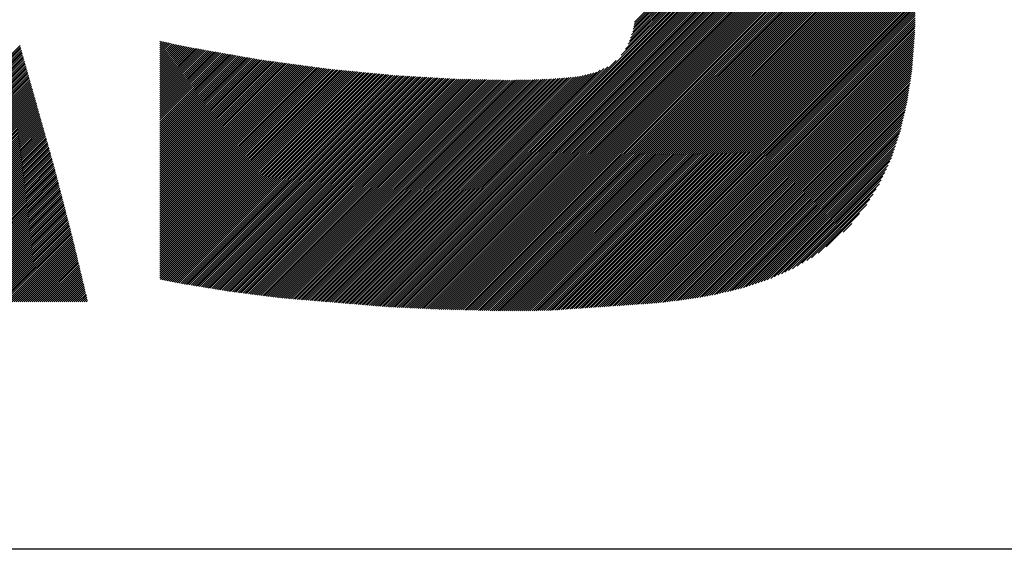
# Model space of a CAD drawing. Header units: millimetres. Extents: x 0 to 840, y 0 to 594.
# Tile 17 of 139: x 198.46 to 202.83, y 274.92 to 277.27. Entities that reach past the tile are written whole.
import ezdxf

# ---------------------------------------------------------------- set-up
doc = ezdxf.new("R2010")
doc.units = ezdxf.units.MM
doc.header["$LTSCALE"] = 0.36378
doc.layers.add('NoLayerName_001', color=7, linetype='Continuous')
doc.layers.add('NoLayerName_002', color=7, linetype='Continuous')

# ---------------------------------------------------------------- blocks, each defined once
blk = doc.blocks.new('JZB_0013')
at = {"layer": 'NoLayerName_002', "color": 164, "linetype": 'Continuous', "lineweight": 25}
for p, q in [((10.9708, 1.2133), (11.9931, 2.2356)), ((10.9757, 1.2271), (11.989, 2.2404)), ((10.9807, 1.241), (11.9849, 2.2452)), ((10.9835, 1.2527), (11.9808, 2.25)), ((10.9851, 1.2632), (11.9767, 2.2548)), ((10.9868, 1.2738), (11.9726, 2.2596)), ((10.9885, 1.2844), (11.9685, 2.2644)), ((9.8252, 0.0231), (12.0129, 2.2108)), ((9.8334, 0.0224), (12.0165, 2.2055)), ((9.8416, 0.0217), (12.0201, 2.2003)), ((9.8498, 0.021), (12.0238, 2.195)), ((9.8581, 0.0204), (12.0274, 2.1897)), ((10.9298, 1.1367), (12.0092, 2.2161)), ((10.948, 1.1637), (12.0055, 2.2212)), ((10.9609, 1.1856), (12.0014, 2.226)), ((10.9659, 1.1994), (11.9972, 2.2308)), ((9.8663, 0.0197), (12.031, 2.1844)), ((9.8745, 0.019), (12.0347, 2.1792)), ((9.8827, 0.0183), (12.0383, 2.1739)), ((9.8911, 0.0177), (12.042, 2.1686)), ((9.8996, 0.0173), (12.0456, 2.1634)), ((9.9081, 0.0169), (12.0492, 2.1581)), ((9.9166, 0.0165), (12.0529, 2.1528)), ((9.9251, 0.0161), (12.0565, 2.1476)), ((9.9336, 0.0157), (12.0602, 2.1423)), ((9.9421, 0.0153), (12.0636, 2.1368)), ((9.9506, 0.0149), (12.0667, 2.131)), ((9.9591, 0.0145), (12.0699, 2.1253)), ((9.9676, 0.0141), (12.073, 2.1195)), ((9.9761, 0.0137), (12.0762, 2.1138)), ((9.9846, 0.0133), (12.0793, 2.108)), ((9.9931, 0.0128), (12.0825, 2.1023)), ((10.0016, 0.0124), (12.0856, 2.0965)), ((10.0101, 0.012), (12.0888, 2.0907)), ((10.0186, 0.0116), (12.0919, 2.085)), ((10.0271, 0.0112), (12.0951, 2.0792)), ((10.0356, 0.0108), (12.0982, 2.0735)), ((10.0441, 0.0104), (12.1014, 2.0677)), ((10.0526, 0.01), (12.1045, 2.062)), ((10.0611, 0.0096), (12.1077, 2.0562)), ((10.0696, 0.0092), (12.1107, 2.0502)), ((10.0781, 0.0088), (12.1133, 2.044)), ((10.0866, 0.0084), (12.116, 2.0377)), ((10.0951, 0.008), (12.1186, 2.0315)), ((10.1036, 0.0075), (12.1213, 2.0252)), ((10.1121, 0.0071), (12.1239, 2.019)), ((10.1206, 0.0068), (12.1266, 2.0127)), ((10.1293, 0.0066), (12.1292, 2.0065)), ((10.138, 0.0063), (12.1319, 2.0002)), ((10.1467, 0.0061), (12.1345, 1.994)), ((10.1554, 0.0059), (12.1372, 1.9877)), ((10.164, 0.0056), (12.1398, 1.9814)), ((10.1727, 0.0054), (12.1425, 1.9752)), ((10.1814, 0.0052), (12.1452, 1.9689)), ((10.1901, 0.005), (12.1478, 1.9627)), ((10.1988, 0.0047), (12.1502, 1.9562)), ((10.2075, 0.0045), (12.1524, 1.9494)), ((10.2161, 0.0043), (12.1545, 1.9427)), ((10.2248, 0.0041), (12.1567, 1.9359)), ((10.2335, 0.0038), (12.1588, 1.9292)), ((10.2422, 0.0036), (12.161, 1.9224)), ((10.2509, 0.0034), (12.1631, 1.9157)), ((10.2595, 0.0032), (12.1653, 1.9089)), ((10.2682, 0.0029), (12.1674, 1.9021)), ((10.2769, 0.0027), (12.1696, 1.8954)), ((10.2856, 0.0025), (12.1718, 1.8886)), ((10.2943, 0.0022), (12.1739, 1.8819)), ((10.303, 0.002), (12.1761, 1.8751)), ((10.3116, 0.0018), (12.1782, 1.8684)), ((10.3203, 0.0016), (12.1804, 1.8616)), ((10.329, 0.0013), (12.1821, 1.8545)), ((10.3377, 0.0011), (12.1838, 1.8472)), ((10.3465, 0.001), (12.1855, 1.84)), ((10.3553, 0.0009), (12.1871, 1.8327)), ((10.3641, 0.0008), (12.1888, 1.8255)), ((10.373, 0.0008), (12.1905, 1.8183)), ((10.3818, 0.0007), (12.1921, 1.811)), ((10.3906, 0.0006), (12.1938, 1.8038)), ((10.3994, 0.0005), (12.1954, 1.7965)), ((10.4083, 0.0004), (12.1971, 1.7893)), ((10.4171, 0.0003), (12.1988, 1.782)), ((10.4259, 0.0002), (12.2004, 1.7748)), ((10.4347, 0.0002), (12.2021, 1.7675)), ((10.4435, 0.0001), (12.2038, 1.7603)), ((10.4524, 0.0001), (12.2054, 1.753)), ((10.4613, 0), (12.2065, 1.7453)), ((10.4702, 0), (12.2077, 1.7375)), ((10.4791, 0), (12.2089, 1.7298)), ((10.488, 0), (12.2101, 1.7221)), ((10.497, 0.0001), (12.2113, 1.7144)), ((10.5059, 0.0001), (12.2125, 1.7066)), ((10.5149, 0.0002), (12.2136, 1.6989)), ((10.524, 0.0004), (12.2148, 1.6912)), ((10.5331, 0.0006), (12.216, 1.6835)), ((10.5422, 0.0007), (12.2172, 1.6757)), ((10.5513, 0.0009), (12.2184, 1.668)), ((10.5604, 0.0011), (12.2196, 1.6603)), ((10.5695, 0.0013), (12.2207, 1.6526)), ((10.5786, 0.0015), (12.2219, 1.6448)), ((10.5877, 0.0016), (12.2229, 1.6369)), ((10.5967, 0.0018), (12.2237, 1.6287)), ((10.6058, 0.002), (12.2244, 1.6206)), ((10.6149, 0.0022), (12.2251, 1.6124)), ((10.6242, 0.0026), (12.2258, 1.6042)), ((10.6338, 0.0032), (12.2265, 1.596)), ((10.6433, 0.0039), (12.2273, 1.5878)), ((10.6529, 0.0045), (12.228, 1.5796)), ((10.6625, 0.0052), (12.2287, 1.5715)), ((10.6721, 0.0059), (12.2294, 1.5633)), ((10.6816, 0.0065), (12.2302, 1.5551)), ((10.6912, 0.0072), (12.2309, 1.5469)), ((10.7008, 0.0079), (12.2316, 1.5387)), ((10.7104, 0.0085), (12.2323, 1.5305)), ((10.7199, 0.0092), (12.2331, 1.5223)), ((10.7295, 0.0099), (12.2335, 1.5139)), ((10.7391, 0.0105), (12.2338, 1.5053)), ((10.7486, 0.0112), (12.2341, 1.4967)), ((10.7582, 0.0119), (12.2344, 1.4881)), ((10.7678, 0.0125), (12.2347, 1.4794)), ((10.7774, 0.0132), (12.235, 1.4708)), ((10.7869, 0.0139), (12.2353, 1.4622)), ((10.7965, 0.0145), (12.2356, 1.4536)), ((10.8061, 0.0152), (12.2359, 1.445)), ((10.8157, 0.0159), (12.2362, 1.4364)), ((10.8252, 0.0165), (12.2365, 1.4277)), ((10.8348, 0.0172), (12.2368, 1.4191)), ((10.8444, 0.0179), (12.237, 1.4105)), ((10.854, 0.0185), (12.2373, 1.4019)), ((10.8635, 0.0192), (12.2376, 1.3933)), ((10.8731, 0.0198), (12.2377, 1.3845)), ((10.8827, 0.0205), (12.2377, 1.3755)), ((10.8923, 0.0212), (12.2377, 1.3666)), ((10.9018, 0.0218), (12.2377, 1.3577)), ((10.9114, 0.0225), (12.2376, 1.3487)), ((10.921, 0.0232), (12.2376, 1.3398)), ((10.9305, 0.0238), (12.2376, 1.3309)), ((10.9401, 0.0245), (12.2376, 1.3219)), ((10.9497, 0.0252), (12.2375, 1.313)), ((10.9593, 0.0258), (12.2373, 1.3038)), ((10.9688, 0.0265), (12.237, 1.2947)), ((10.9784, 0.0272), (12.2367, 1.2855)), ((10.988, 0.0278), (12.2364, 1.2763)), ((10.9976, 0.0285), (12.2362, 1.2671)), ((11.0071, 0.0292), (12.2359, 1.2579)), ((11.0167, 0.0298), (12.2356, 1.2487)), ((11.0263, 0.0305), (12.2353, 1.2395)), ((11.0359, 0.0312), (12.2351, 1.2304)), ((8.8781, 1.1963), (8.8811, 1.1992)), ((8.8781, 1.1874), (8.8884, 1.1976)), ((8.8781, 1.1785), (8.8957, 1.196)), ((8.8781, 1.1695), (8.903, 1.1944)), ((8.8781, 1.1606), (8.9103, 1.1928)), ((8.8781, 1.1517), (8.9177, 1.1913)), ((8.8781, 1.1428), (8.925, 1.1897)), ((8.8781, 1.1339), (8.9323, 1.1881)), ((8.8781, 1.125), (8.9397, 1.1865)), ((8.8781, 1.1161), (8.9471, 1.185)), ((8.8781, 1.1072), (8.9544, 1.1835)), ((11.0454, 0.0318), (12.2344, 1.2207)), ((11.055, 0.0325), (12.2336, 1.2111)), ((11.0646, 0.0332), (12.2329, 1.2014)), ((11.0742, 0.0338), (12.2321, 1.1918)), ((7.2476, 0.1715), (8.2561, 1.18)), ((7.2493, 0.1643), (8.2581, 1.1731)), ((7.251, 0.1571), (8.26, 1.1661)), ((7.2526, 0.1498), (8.262, 1.1592)), ((7.2543, 0.1426), (8.264, 1.1522)), ((7.256, 0.1354), (8.2659, 1.1453)), ((8.8781, 1.0983), (8.9618, 1.182)), ((8.8781, 1.0894), (8.9692, 1.1805)), ((8.8781, 1.0805), (8.9766, 1.179)), ((8.8781, 1.0716), (8.984, 1.1774)), ((8.8781, 1.0626), (8.9914, 1.1759)), ((8.8781, 1.0537), (8.9988, 1.1744)), ((8.8781, 1.0448), (9.0062, 1.1729)), ((8.8781, 1.0359), (9.0136, 1.1714)), ((8.8781, 1.027), (9.0211, 1.17)), ((8.8781, 1.0181), (9.0287, 1.1687)), ((8.8781, 1.0092), (9.0363, 1.1673)), ((8.8781, 1.0003), (9.0438, 1.166)), ((8.8781, 0.9914), (9.0514, 1.1647)), ((8.8781, 0.9825), (9.059, 1.1633)), ((8.8781, 0.9736), (9.0666, 1.162)), ((8.8781, 0.9647), (9.0741, 1.1607)), ((8.8781, 0.9557), (9.0817, 1.1593)), ((8.8781, 0.9468), (9.0893, 1.158)), ((8.8781, 0.9379), (9.0968, 1.1566)), ((8.8781, 0.929), (9.1044, 1.1553)), ((8.8781, 0.9201), (9.112, 1.154)), ((8.8781, 0.9112), (9.1196, 1.1526)), ((8.8781, 0.9023), (9.1271, 1.1513)), ((8.8781, 0.8934), (9.1347, 1.15)), ((8.8781, 0.8845), (9.1423, 1.1486)), ((8.8781, 0.8756), (9.1499, 1.1473)), ((8.8781, 0.8667), (9.1574, 1.146)), ((8.8781, 0.8578), (9.165, 1.1446)), ((8.8781, 0.8488), (9.1726, 1.1433)), ((8.8781, 0.8399), (9.1802, 1.142)), ((8.8781, 0.831), (9.1877, 1.1406)), ((8.8781, 0.8221), (9.1953, 1.1393)), ((11.0837, 0.0345), (12.2314, 1.1821)), ((11.0937, 0.0356), (12.2306, 1.1725)), ((11.1039, 0.0368), (12.2299, 1.1628)), ((11.114, 0.038), (12.2291, 1.1531)), ((11.1241, 0.0393), (12.2284, 1.1435)), ((7.2577, 0.1281), (8.2679, 1.1383)), ((7.2594, 0.1209), (8.2698, 1.1314)), ((7.261, 0.1137), (8.2718, 1.1245)), ((7.2627, 0.1065), (8.2738, 1.1175)), ((7.2644, 0.0992), (8.2757, 1.1106)), ((7.2661, 0.092), (8.2777, 1.1036)), ((7.2677, 0.0848), (8.2796, 1.0967)), ((8.8781, 0.8132), (9.2029, 1.138)), ((8.8781, 0.8043), (9.2105, 1.1366)), ((8.8781, 0.7954), (9.218, 1.1353)), ((8.8781, 0.7865), (9.2256, 1.134)), ((8.8781, 0.7776), (9.2332, 1.1326)), ((8.8781, 0.7687), (9.2408, 1.1313)), ((8.8781, 0.7598), (9.2483, 1.13)), ((8.8781, 0.7509), (9.2559, 1.1286)), ((8.8781, 0.7419), (9.2635, 1.1273)), ((8.8781, 0.733), (9.2711, 1.126)), ((8.8781, 0.7241), (9.2786, 1.1246)), ((8.8781, 0.7152), (9.2862, 1.1233)), ((8.8781, 0.7063), (9.2938, 1.122)), ((8.8781, 0.6974), (9.3014, 1.1206)), ((8.8781, 0.6885), (9.3089, 1.1193)), ((8.8781, 0.6796), (9.3165, 1.118)), ((8.8781, 0.6707), (9.3241, 1.1166)), ((8.8781, 0.6618), (9.3319, 1.1156)), ((8.8781, 0.6529), (9.3398, 1.1145)), ((8.8781, 0.644), (9.3476, 1.1135)), ((8.8781, 0.635), (9.3555, 1.1124)), ((8.8781, 0.6261), (9.3634, 1.1114)), ((8.8781, 0.6172), (9.3712, 1.1103)), ((8.8781, 0.6083), (9.3791, 1.1093)), ((8.8781, 0.5994), (9.3869, 1.1082)), ((8.8781, 0.5905), (9.3948, 1.1071)), ((8.8781, 0.5816), (9.4026, 1.1061)), ((8.8781, 0.5727), (9.4105, 1.105)), ((8.8781, 0.5638), (9.4183, 1.104)), ((8.8781, 0.5549), (9.4262, 1.1029)), ((8.8781, 0.546), (9.434, 1.1019)), ((8.8781, 0.5371), (9.4419, 1.1008)), ((8.8781, 0.5281), (9.4497, 1.0998)), ((8.8781, 0.5192), (9.4576, 1.0987)), ((8.8781, 0.5103), (9.4654, 1.0976)), ((8.8781, 0.5014), (9.4733, 1.0966)), ((8.8781, 0.4925), (9.4812, 1.0955)), ((9.817, 0.0238), (10.9072, 1.1141)), ((11.1343, 0.0405), (12.2276, 1.1338)), ((11.1444, 0.0417), (12.2269, 1.1242)), ((11.1546, 0.043), (12.2261, 1.1145)), ((11.1647, 0.0442), (12.2254, 1.1049)), ((11.1749, 0.0454), (12.2246, 1.0952)), ((7.2694, 0.0775), (8.2816, 1.0897)), ((7.2711, 0.0703), (8.2836, 1.0828)), ((7.2728, 0.0631), (8.2855, 1.0758)), ((7.2745, 0.0558), (8.2875, 1.0689)), ((7.2761, 0.0486), (8.2895, 1.0619)), ((7.2778, 0.0414), (8.2914, 1.055)), ((8.8781, 0.4836), (9.489, 1.0945)), ((8.8781, 0.4747), (9.4969, 1.0934)), ((8.8781, 0.4658), (9.5047, 1.0924)), ((8.8781, 0.4569), (9.5126, 1.0913)), ((8.8781, 0.448), (9.5204, 1.0903)), ((8.8781, 0.4391), (9.5283, 1.0892)), ((8.8781, 0.4301), (9.5361, 1.0882)), ((8.8781, 0.4212), (9.544, 1.0871)), ((8.8781, 0.4123), (9.5518, 1.086)), ((8.8781, 0.4034), (9.5597, 1.085)), ((8.8781, 0.3945), (9.5675, 1.0839)), ((8.8781, 0.3856), (9.5754, 1.0829)), ((8.8781, 0.3767), (9.5833, 1.0818)), ((8.8781, 0.3678), (9.5911, 1.0808)), ((8.8781, 0.3589), (9.599, 1.0797)), ((8.8781, 0.35), (9.6068, 1.0787)), ((8.8781, 0.3411), (9.6147, 1.0776)), ((8.8781, 0.3322), (9.6225, 1.0765)), ((8.8781, 0.3232), (9.6304, 1.0756)), ((8.8781, 0.3143), (9.6386, 1.0748)), ((8.8781, 0.3054), (9.6467, 1.074)), ((8.8781, 0.2965), (9.6548, 1.0732)), ((8.8781, 0.2876), (9.6629, 1.0724)), ((8.8781, 0.2787), (9.6711, 1.0716)), ((8.8781, 0.2698), (9.6792, 1.0708)), ((8.8781, 0.2609), (9.6873, 1.0701)), ((8.8781, 0.252), (9.6954, 1.0693)), ((8.8781, 0.2431), (9.7035, 1.0685)), ((8.8781, 0.2342), (9.7117, 1.0677)), ((8.8781, 0.2253), (9.7198, 1.0669)), ((8.8781, 0.2163), (9.7279, 1.0661)), ((8.8781, 0.2074), (9.736, 1.0653)), ((8.8781, 0.1985), (9.7441, 1.0645)), ((8.8781, 0.1896), (9.7523, 1.0638)), ((8.8781, 0.1807), (9.7604, 1.063)), ((8.8781, 0.1718), (9.7685, 1.0622)), ((8.8781, 0.1629), (9.7766, 1.0614)), ((8.8781, 0.154), (9.7847, 1.0606)), ((8.8781, 0.1451), (9.7929, 1.0598)), ((8.8812, 0.1393), (9.801, 1.059)), ((8.8886, 0.1377), (9.8091, 1.0582)), ((8.896, 0.1362), (9.8172, 1.0575)), ((8.9034, 0.1347), (9.8254, 1.0567)), ((8.9108, 0.1333), (9.8335, 1.0559)), ((8.9183, 0.1318), (9.8416, 1.0551)), ((8.9257, 0.1303), (9.8497, 1.0543)), ((8.9332, 0.1289), (9.8578, 1.0535)), ((8.9407, 0.1275), (9.866, 1.0527)), ((8.9482, 0.126), (9.8741, 1.0519)), ((8.9556, 0.1246), (9.8822, 1.0512)), ((9.7594, 0.0286), (10.7838, 1.053)), ((9.7676, 0.0279), (10.7955, 1.0558)), ((9.7758, 0.0272), (10.8073, 1.0587)), ((9.7841, 0.0266), (10.8195, 1.0619)), ((9.7923, 0.0259), (10.8362, 1.0698)), ((9.8005, 0.0252), (10.853, 1.0777)), ((9.8087, 0.0245), (10.8698, 1.0855)), ((11.185, 0.0467), (12.2239, 1.0856)), ((11.1951, 0.0479), (12.2231, 1.0759)), ((11.2055, 0.0493), (12.2218, 1.0657)), ((11.2159, 0.0508), (12.2202, 1.0552)), ((7.2851, 0.0398), (8.2934, 1.048)), ((7.2941, 0.0398), (8.2953, 1.0411)), ((7.303, 0.0398), (8.2973, 1.0341)), ((7.3119, 0.0398), (8.2993, 1.0272)), ((7.3208, 0.0398), (8.3012, 1.0202)), ((7.3297, 0.0398), (8.3032, 1.0133)), ((8.9631, 0.1232), (9.8903, 1.0504)), ((8.9706, 0.1217), (9.8984, 1.0496)), ((8.9783, 0.1205), (9.9066, 1.0488)), ((8.9859, 0.1192), (9.9147, 1.048)), ((8.9936, 0.118), (9.9229, 1.0474)), ((9.0012, 0.1167), (9.9313, 1.0469)), ((9.0089, 0.1155), (9.9397, 1.0463)), ((9.0165, 0.1142), (9.9481, 1.0458)), ((9.0242, 0.113), (9.9565, 1.0453)), ((9.0319, 0.1117), (9.9649, 1.0448)), ((9.0395, 0.1105), (9.9733, 1.0443)), ((9.0472, 0.1092), (9.9817, 1.0438)), ((9.0548, 0.108), (9.9901, 1.0433)), ((9.0625, 0.1067), (9.9985, 1.0428)), ((9.0701, 0.1055), (10.0069, 1.0423)), ((9.0778, 0.1042), (10.0153, 1.0417)), ((9.0855, 0.103), (10.0237, 1.0412)), ((9.0931, 0.1017), (10.0321, 1.0407)), ((9.1008, 0.1005), (10.0405, 1.0402)), ((9.1084, 0.0992), (10.0489, 1.0397)), ((9.1161, 0.098), (10.0573, 1.0392)), ((9.1237, 0.0967), (10.0657, 1.0387)), ((9.1314, 0.0955), (10.0741, 1.0382)), ((9.139, 0.0942), (10.0825, 1.0377)), ((9.1467, 0.093), (10.0909, 1.0372)), ((9.1544, 0.0917), (10.0993, 1.0366)), ((9.162, 0.0904), (10.1077, 1.0361)), ((9.1697, 0.0892), (10.1161, 1.0356)), ((9.1773, 0.0879), (10.1245, 1.0351)), ((9.185, 0.0867), (10.1329, 1.0346)), ((9.1928, 0.0856), (10.1413, 1.0341)), ((9.2007, 0.0846), (10.1497, 1.0336)), ((9.2086, 0.0836), (10.1581, 1.0331)), ((9.2165, 0.0826), (10.1665, 1.0326)), ((9.2244, 0.0816), (10.1749, 1.032)), ((9.2323, 0.0806), (10.1833, 1.0315)), ((9.2403, 0.0796), (10.1919, 1.0312)), ((9.2482, 0.0786), (10.2006, 1.031)), ((9.2561, 0.0776), (10.2093, 1.0308)), ((9.264, 0.0766), (10.218, 1.0307)), ((9.2719, 0.0756), (10.2268, 1.0305)), ((9.2798, 0.0746), (10.2355, 1.0303)), ((9.2877, 0.0736), (10.2442, 1.0301)), ((9.2956, 0.0726), (10.2529, 1.0299)), ((9.3035, 0.0716), (10.2616, 1.0297)), ((9.3114, 0.0706), (10.2703, 1.0295)), ((9.3193, 0.0696), (10.279, 1.0293)), ((9.3272, 0.0686), (10.2878, 1.0291)), ((9.3352, 0.0676), (10.2965, 1.0289)), ((9.3431, 0.0666), (10.3052, 1.0287)), ((9.351, 0.0656), (10.3139, 1.0285)), ((9.3589, 0.0646), (10.3226, 1.0283)), ((9.3668, 0.0636), (10.3313, 1.0282)), ((9.3747, 0.0626), (10.3401, 1.028)), ((9.3826, 0.0616), (10.3488, 1.0278)), ((9.3905, 0.0606), (10.3575, 1.0276)), ((9.3984, 0.0596), (10.3662, 1.0274)), ((9.4063, 0.0586), (10.3749, 1.0272)), ((9.4142, 0.0576), (10.3836, 1.027)), ((9.4224, 0.0568), (10.3924, 1.0268)), ((9.4306, 0.0561), (10.4011, 1.0266)), ((9.4388, 0.0554), (10.4098, 1.0264)), ((9.447, 0.0547), (10.4185, 1.0262)), ((9.4552, 0.0541), (10.4274, 1.0262)), ((9.4635, 0.0534), (10.4364, 1.0263)), ((9.4717, 0.0527), (10.4455, 1.0265)), ((9.4799, 0.052), (10.4545, 1.0266)), ((9.4881, 0.0513), (10.4635, 1.0267)), ((9.4963, 0.0506), (10.4725, 1.0268)), ((9.5046, 0.0499), (10.4815, 1.0269)), ((9.5128, 0.0492), (10.4906, 1.027)), ((9.521, 0.0486), (10.4996, 1.0271)), ((9.5292, 0.0479), (10.5086, 1.0272)), ((9.5374, 0.0472), (10.5176, 1.0274)), ((9.5457, 0.0465), (10.5267, 1.0275)), ((9.5539, 0.0458), (10.536, 1.0279)), ((9.5621, 0.0451), (10.5453, 1.0283)), ((9.5703, 0.0444), (10.5546, 1.0287)), ((9.5785, 0.0437), (10.5639, 1.0291)), ((9.5868, 0.0431), (10.5732, 1.0294)), ((9.595, 0.0424), (10.5824, 1.0298)), ((9.6032, 0.0417), (10.5917, 1.0302)), ((9.6114, 0.041), (10.601, 1.0306)), ((9.6197, 0.0403), (10.6103, 1.031)), ((9.6279, 0.0396), (10.6197, 1.0315)), ((9.6361, 0.0389), (10.6294, 1.0322)), ((9.6443, 0.0382), (10.6391, 1.033)), ((9.6525, 0.0376), (10.6487, 1.0337)), ((9.6608, 0.0369), (10.6584, 1.0345)), ((9.669, 0.0362), (10.668, 1.0352)), ((9.6772, 0.0355), (10.6777, 1.036)), ((9.6854, 0.0348), (10.6873, 1.0367)), ((9.6936, 0.0341), (10.6971, 1.0375)), ((9.7019, 0.0334), (10.7071, 1.0387)), ((9.7101, 0.0327), (10.7171, 1.0398)), ((9.7183, 0.0321), (10.7273, 1.041)), ((9.7265, 0.0314), (10.7377, 1.0425)), ((9.7347, 0.0307), (10.7485, 1.0444)), ((9.743, 0.03), (10.7602, 1.0473)), ((9.7512, 0.0293), (10.772, 1.0501)), ((11.2262, 0.0523), (12.2187, 1.0447)), ((11.2366, 0.0538), (12.2171, 1.0342)), ((11.247, 0.0552), (12.2155, 1.0237)), ((11.2575, 0.0568), (12.214, 1.0133)), ((7.3386, 0.0398), (8.3051, 1.0063)), ((7.3475, 0.0398), (8.3071, 0.9994)), ((7.3564, 0.0398), (8.3091, 0.9925)), ((7.3653, 0.0398), (8.311, 0.9855)), ((7.3742, 0.0398), (8.313, 0.9786)), ((7.3831, 0.0398), (8.3149, 0.9716)), ((7.392, 0.0398), (8.3169, 0.9647)), ((11.268, 0.0584), (12.2124, 1.0028)), ((11.2786, 0.0601), (12.2108, 0.9923)), ((11.2894, 0.062), (12.2092, 0.9818)), ((11.3002, 0.0639), (12.2077, 0.9713)), ((7.401, 0.0398), (8.3189, 0.9577)), ((7.4099, 0.0398), (8.3208, 0.9508)), ((7.4188, 0.0398), (8.3228, 0.9438)), ((7.4277, 0.0398), (8.3248, 0.9369)), ((7.4366, 0.0398), (8.3267, 0.9299)), ((7.4455, 0.0398), (8.3287, 0.923)), ((11.311, 0.0658), (12.2061, 0.9609)), ((11.3218, 0.0677), (12.2045, 0.9504)), ((11.3326, 0.0695), (12.2029, 0.9399)), ((11.3439, 0.0719), (12.2014, 0.9294)), ((7.4544, 0.0398), (8.3306, 0.916)), ((7.4633, 0.0398), (8.3326, 0.9091)), ((7.4722, 0.0398), (8.3346, 0.9021)), ((7.4811, 0.0398), (8.3365, 0.8952)), ((7.49, 0.0398), (8.3385, 0.8882)), ((7.499, 0.0398), (8.3404, 0.8813)), ((11.3555, 0.0746), (12.1987, 0.9178)), ((11.3671, 0.0773), (12.1959, 0.9062)), ((11.3787, 0.08), (12.1932, 0.8945)), ((11.3903, 0.0827), (12.1904, 0.8829)), ((7.5079, 0.0398), (8.3424, 0.8743)), ((7.5168, 0.0398), (8.3444, 0.8674)), ((7.5257, 0.0398), (8.3463, 0.8605)), ((7.5346, 0.0398), (8.3483, 0.8535)), ((7.5435, 0.0398), (8.3502, 0.8466)), ((7.5524, 0.0398), (8.3522, 0.8396)), ((7.5613, 0.0398), (8.3542, 0.8327)), ((11.4019, 0.0854), (12.1877, 0.8712)), ((11.4135, 0.0881), (12.1849, 0.8595)), ((11.4252, 0.0908), (12.1822, 0.8479)), ((11.4368, 0.0936), (12.1794, 0.8362)), ((7.5702, 0.0398), (8.3561, 0.8257)), ((7.5791, 0.0398), (8.3581, 0.8188)), ((7.588, 0.0398), (8.36, 0.8118)), ((7.5969, 0.0398), (8.362, 0.8049)), ((7.6059, 0.0398), (8.364, 0.7979)), ((7.6148, 0.0398), (8.3659, 0.791)), ((11.4484, 0.0963), (12.1767, 0.8246)), ((11.46, 0.099), (12.1739, 0.8129)), ((11.4728, 0.1029), (12.1712, 0.8013)), ((11.486, 0.1072), (12.1673, 0.7885)), ((7.6237, 0.0398), (8.3679, 0.784)), ((7.6326, 0.0398), (8.3699, 0.7771)), ((7.6415, 0.0398), (8.3718, 0.7701)), ((7.6504, 0.0398), (8.3738, 0.7632)), ((7.6593, 0.0398), (8.3757, 0.7562)), ((7.6682, 0.0398), (8.3777, 0.7493)), ((11.4993, 0.1115), (12.1628, 0.775)), ((11.5125, 0.1158), (12.1582, 0.7615)), ((11.5257, 0.1201), (12.1537, 0.7481)), ((7.6771, 0.0398), (8.3797, 0.7423)), ((7.686, 0.0398), (8.3816, 0.7354)), ((7.6949, 0.0398), (8.3836, 0.7285)), ((7.7038, 0.0398), (8.3855, 0.7215)), ((7.7128, 0.0398), (8.3875, 0.7146)), ((7.7217, 0.0398), (8.3895, 0.7076)), ((7.7306, 0.0398), (8.3914, 0.7007)), ((11.5389, 0.1245), (12.1491, 0.7346)), ((11.5522, 0.1288), (12.1446, 0.7212)), ((11.5654, 0.1331), (12.14, 0.7077)), ((7.7395, 0.0398), (8.3934, 0.6937)), ((7.7484, 0.0398), (8.3953, 0.6868)), ((7.7573, 0.0398), (8.3973, 0.6798)), ((7.7662, 0.0398), (8.3993, 0.6729)), ((7.7751, 0.0398), (8.4012, 0.6659)), ((7.784, 0.0398), (8.4032, 0.659)), ((11.5786, 0.1374), (12.1355, 0.6943)), ((11.5943, 0.1442), (12.1309, 0.6808)), ((11.6103, 0.1512), (12.1242, 0.6652)), ((7.7929, 0.0398), (8.4052, 0.652)), ((7.8018, 0.0398), (8.4071, 0.6451)), ((7.8107, 0.0398), (8.409, 0.638)), ((7.8197, 0.0398), (8.4108, 0.6309)), ((7.8286, 0.0398), (8.4126, 0.6239)), ((7.8375, 0.0398), (8.4144, 0.6168)), ((11.6262, 0.1582), (12.1166, 0.6486)), ((11.6421, 0.1652), (12.109, 0.6321)), ((11.658, 0.1722), (12.1013, 0.6156)), ((7.8464, 0.0398), (8.4163, 0.6097)), ((7.8553, 0.0398), (8.4181, 0.6026)), ((7.8642, 0.0398), (8.4199, 0.5955)), ((7.8731, 0.0398), (8.4218, 0.5885)), ((7.882, 0.0398), (8.4236, 0.5814)), ((7.8909, 0.0398), (8.4254, 0.5743)), ((11.6739, 0.1792), (12.0937, 0.5991)), ((11.6908, 0.1873), (12.0861, 0.5825)), ((7.8998, 0.0398), (8.4272, 0.5672)), ((7.9087, 0.0398), (8.4291, 0.5601)), ((7.9176, 0.0398), (8.4309, 0.5531)), ((7.9266, 0.0398), (8.4327, 0.546)), ((7.9355, 0.0398), (8.4346, 0.5389)), ((7.9444, 0.0398), (8.4364, 0.5318)), ((11.712, 0.1995), (12.0776, 0.5652)), ((11.7332, 0.2118), (12.0637, 0.5423)), ((7.9533, 0.0398), (8.4382, 0.5247)), ((7.9622, 0.0398), (8.44, 0.5177)), ((7.9711, 0.0398), (8.4419, 0.5106)), ((7.98, 0.0398), (8.4437, 0.5035)), ((7.9889, 0.0398), (8.4455, 0.4964)), ((7.9978, 0.0398), (8.4474, 0.4893)), ((8.0067, 0.0398), (8.4492, 0.4823)), ((11.7544, 0.2241), (12.0497, 0.5194)), ((11.7755, 0.2363), (12.0357, 0.4965)), ((8.0156, 0.0398), (8.451, 0.4752)), ((8.0245, 0.0398), (8.4529, 0.4681)), ((8.0335, 0.0398), (8.4547, 0.461)), ((8.0424, 0.0398), (8.4565, 0.454)), ((8.0513, 0.0398), (8.4583, 0.4469)), ((8.0602, 0.0398), (8.4602, 0.4398)), ((11.8054, 0.2573), (12.0217, 0.4736)), ((8.0691, 0.0398), (8.462, 0.4327)), ((8.078, 0.0398), (8.4638, 0.4256)), ((8.0869, 0.0398), (8.4657, 0.4186)), ((8.0958, 0.0398), (8.4675, 0.4115)), ((8.1047, 0.0398), (8.4693, 0.4044)), ((8.1136, 0.0398), (8.4711, 0.3973)), ((11.8414, 0.2843), (11.9895, 0.4325)), ((8.1225, 0.0398), (8.473, 0.3902)), ((8.1314, 0.0398), (8.4748, 0.3832)), ((8.1404, 0.0398), (8.4766, 0.3761)), ((8.1493, 0.0398), (8.4785, 0.369)), ((8.1582, 0.0398), (8.4803, 0.3619)), ((8.1671, 0.0398), (8.4821, 0.3548)), ((11.9161, 0.3502), (11.9547, 0.3888)), ((8.176, 0.0398), (8.4839, 0.3478)), ((8.1849, 0.0398), (8.4858, 0.3407)), ((8.1938, 0.0398), (8.4875, 0.3335)), ((8.2027, 0.0398), (8.4893, 0.3264)), ((8.2116, 0.0398), (8.491, 0.3192)), ((8.2205, 0.0398), (8.4927, 0.312)), ((8.2294, 0.0398), (8.4945, 0.3048)), ((8.2384, 0.0398), (8.4962, 0.2976)), ((8.2473, 0.0398), (8.4979, 0.2905)), ((8.2562, 0.0398), (8.4996, 0.2833)), ((8.2651, 0.0398), (8.5014, 0.2761)), ((8.274, 0.0398), (8.5031, 0.2689)), ((8.2829, 0.0398), (8.5048, 0.2617)), ((8.2918, 0.0398), (8.5066, 0.2546)), ((8.3007, 0.0398), (8.5083, 0.2474)), ((8.3096, 0.0398), (8.51, 0.2402)), ((8.3185, 0.0398), (8.5117, 0.233)), ((8.3274, 0.0398), (8.5135, 0.2258)), ((8.3363, 0.0398), (8.5152, 0.2186)), ((8.3453, 0.0398), (8.5169, 0.2115)), ((8.3542, 0.0398), (8.5186, 0.2043)), ((8.3631, 0.0398), (8.5204, 0.1971)), ((8.372, 0.0398), (8.5221, 0.1899)), ((8.3809, 0.0398), (8.5238, 0.1827)), ((8.3898, 0.0398), (8.5256, 0.1756)), ((8.3987, 0.0398), (8.5273, 0.1684)), ((8.4076, 0.0398), (8.529, 0.1612)), ((8.4165, 0.0398), (8.5307, 0.154)), ((8.4254, 0.0398), (8.5325, 0.1468)), ((8.4343, 0.0398), (8.5342, 0.1397)), ((8.4432, 0.0398), (8.5359, 0.1325)), ((8.4522, 0.0398), (8.5376, 0.1253)), ((8.4611, 0.0398), (8.5394, 0.1181)), ((8.47, 0.0398), (8.5411, 0.1109)), ((8.4789, 0.0398), (8.5428, 0.1038)), ((8.4878, 0.0398), (8.5446, 0.0966)), ((8.4967, 0.0398), (8.5463, 0.0894)), ((8.5056, 0.0398), (8.548, 0.0822)), ((8.5145, 0.0398), (8.5497, 0.075)), ((8.5234, 0.0398), (8.5515, 0.0678)), ((8.5323, 0.0398), (8.5532, 0.0607)), ((8.5412, 0.0398), (8.5549, 0.0535)), ((8.5501, 0.0398), (8.5566, 0.0463))]:
    blk.add_line(p, q, dxfattribs=at)

msp = doc.modelspace()

# ---------------------------------------------------------------- linework, layer by layer
at = {"layer": 'NoLayerName_001', "color": 7, "linetype": 'Continuous', "lineweight": 25}
msp.add_line((223.1991, 274.9191), (189.1991, 274.9191), dxfattribs=at)

# ---------------------------------------------------------------- block references
at = {"layer": 'NoLayerName_001'}
msp.add_blockref('JZB_0013', (190.2011, 275.9792), dxfattribs=at)

doc.saveas('drawing.dxf')
